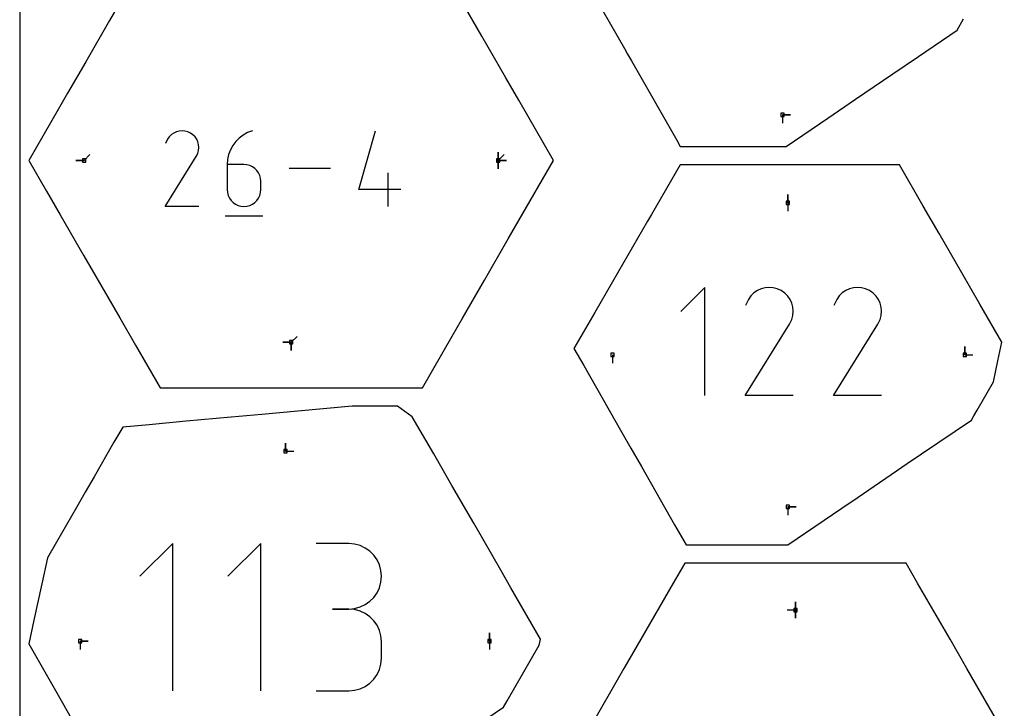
# Model space of a CAD drawing. Extents: x 0 to 600, y 0 to 900.
# Tile 13 of 55: x 0 to 170, y 662 to 781. Entities that reach past the tile are written whole.
import ezdxf

# ---------------------------------------------------------------- set-up
doc = ezdxf.new("R2010")
doc.units = 0

msp = doc.modelspace()

# ---------------------------------------------------------------- linework, layer by layer
at = {"layer": 'annotation', "color": 1}
for p, q in [((131.81433, 764.092545), (131.814329, 762.663795)), ((131.81433, 764.092545), (133.24308, 764.092545)), ((131.81433, 764.092545), (133.24308, 764.092545)), ((133.24308, 764.092545), (131.81433, 764.092545)), ((26.219431, 760.689579), (25.85687, 760.331872)), ((26.631335, 760.973618), (26.219431, 760.689579)), ((27.081556, 761.181123), (26.631335, 760.973618)), ((27.559068, 761.309232), (27.081556, 761.181123)), ((28.052843, 761.355078), (27.559068, 761.309232)), ((28.551855, 761.315799), (28.052843, 761.355078)), ((29.045077, 761.188528), (28.551855, 761.315799)), ((29.521484, 760.970403), (29.045077, 761.188528)), ((29.947578, 760.667835), (29.521484, 760.970403)), ((29.521484, 760.970403), (29.521484, 760.970403)), ((39.388168, 761.043931), (38.625884, 760.624268)), ((40.218878, 761.355397), (39.388168, 761.043931)), ((40.218878, 761.355397), (40.218878, 761.355397)), ((58.596465, 751.200084), (61.492133, 761.355397)), ((25.55468, 759.903362), (25.173886, 759.172893)), ((25.85687, 760.331872), (25.55468, 759.903362)), ((30.303839, 760.304755), (29.947578, 760.667835)), ((30.587099, 759.892291), (30.303839, 760.304755)), ((30.79419, 759.441571), (30.587099, 759.892291)), ((30.921945, 758.963723), (30.79419, 759.441571)), ((37.337889, 759.502407), (36.827829, 758.821239)), ((37.939849, 760.106922), (37.337889, 759.502407)), ((38.625884, 760.624268), (37.939849, 760.106922)), ((30.576241, 757.003599), (30.797511, 757.478684)), ((30.797511, 757.478684), (30.926773, 757.971151)), ((30.967195, 758.469874), (30.921945, 758.963723)), ((30.926773, 757.971151), (30.967195, 758.469874)), ((36.114709, 757.270997), (35.9273, 756.422952)), ((36.417494, 758.07393), (36.114709, 757.270997)), ((36.827829, 758.821239), (36.417494, 758.07393)), ((82.710088, 756.243143), (82.710088, 757.671893)), ((82.710088, 756.243143), (82.710088, 757.671893)), ((82.710088, 757.671893), (82.710088, 756.243143)), ((82.710088, 756.243143), (82.710088, 757.671893)), ((82.710088, 757.671893), (82.710088, 756.243143)), ((82.710088, 756.243143), (82.710088, 757.671893)), ((82.710088, 757.671893), (82.710088, 756.243143)), ((11.138844, 756.243143), (9.710094, 756.243143)), ((11.138844, 756.243143), (9.710094, 756.243143)), ((9.710094, 756.243143), (11.138844, 756.243143)), ((11.138844, 756.243143), (12.149122, 757.253422)), ((25.165697, 748.296939), (30.524649, 756.924164)), ((30.524649, 756.924164), (30.531056, 756.932092)), ((30.524649, 756.924164), (30.524649, 756.924164)), ((30.531056, 756.932092), (30.537199, 756.940086)), ((30.537199, 756.940086), (30.54312, 756.948216)), ((30.54312, 756.948216), (30.548859, 756.956548)), ((30.548859, 756.956548), (30.554457, 756.965149)), ((30.554457, 756.965149), (30.559953, 756.974087)), ((30.559953, 756.974087), (30.565389, 756.98343)), ((30.565389, 756.98343), (30.570805, 756.993245)), ((30.570805, 756.993245), (30.576241, 757.003599)), ((30.576241, 757.003599), (30.576241, 757.003599)), ((35.9273, 756.422952), (35.863091, 755.540311)), ((82.710088, 756.243143), (83.720367, 757.253422)), ((82.710088, 756.243143), (84.138838, 756.243143)), ((82.710088, 756.243143), (84.138838, 756.243143)), ((84.138838, 756.243143), (82.710088, 756.243143)), ((82.710088, 756.243143), (82.710088, 754.814393)), ((82.710088, 756.243143), (84.138838, 756.243143)), ((84.138838, 756.243143), (82.710088, 756.243143)), ((82.710088, 756.243143), (82.710088, 754.814393)), ((82.710088, 754.814393), (82.710088, 756.243143)), ((35.863091, 755.540311), (35.863091, 751.200084)), ((38.762854, 755.540311), (35.863091, 755.540311)), ((39.284384, 755.493769), (38.762854, 755.540311)), ((39.775125, 755.35954), (39.284384, 755.493769)), ((40.226915, 755.145717), (39.775125, 755.35954)), ((40.631593, 754.860397), (40.226915, 755.145717)), ((40.980996, 754.511674), (40.631593, 754.860397)), ((41.266962, 754.107642), (40.980996, 754.511674)), ((41.481329, 753.656396), (41.266962, 754.107642)), ((53.700811, 754.826221), (46.560728, 754.826221)), ((63.673712, 748.297045), (63.673712, 754.096571)), ((41.615935, 753.166031), (41.481329, 753.656396)), ((41.662617, 752.644642), (41.615935, 753.166031)), ((41.662617, 751.200084), (41.662617, 752.644642)), ((41.662617, 752.644642), (41.662617, 752.644642)), ((35.863091, 751.200084), (35.863091, 751.200084)), ((35.863091, 751.200084), (35.909908, 750.678442)), ((35.909908, 750.678442), (36.044851, 750.1874)), ((41.481329, 750.1874), (41.615935, 750.678442)), ((41.615935, 750.678442), (41.662617, 751.200084)), ((65.847101, 751.200084), (58.596465, 751.200084)), ((36.044851, 750.1874), (36.259656, 749.735174)), ((36.259656, 749.735174), (36.54606, 749.329979)), ((36.54606, 749.329979), (36.8958, 748.980032)), ((36.8958, 748.980032), (37.300613, 748.693549)), ((40.226915, 748.693549), (40.631593, 748.980032)), ((40.631593, 748.980032), (40.980996, 749.329979)), ((40.980996, 749.329979), (41.266962, 749.735174)), ((41.266962, 749.735174), (41.481329, 750.1874)), ((132.768443, 748.929136), (132.768443, 750.357886)), ((132.768443, 748.929136), (132.768443, 750.357886)), ((132.768443, 750.357886), (132.768443, 748.929136)), ((132.768443, 748.929136), (132.768443, 747.500386)), ((30.965223, 748.296939), (25.165697, 748.296939)), ((37.300613, 748.693549), (37.752235, 748.478747)), ((37.752235, 748.478747), (38.242403, 748.34384)), ((38.242403, 748.34384), (38.762854, 748.297045)), ((38.762854, 748.297045), (39.284384, 748.34384)), ((38.762854, 748.297045), (38.762854, 748.297045)), ((39.284384, 748.34384), (39.775125, 748.478747)), ((39.775125, 748.478747), (40.226915, 748.693549)), ((35.499904, 746.664751), (42.02908, 746.664751)), ((118.414234, 734.298199), (114.271082, 730.153878)), ((118.414234, 715.66161), (118.414234, 734.298199)), ((127.495504, 733.753332), (126.907643, 733.347959)), ((128.138049, 734.04948), (127.495504, 733.753332)), ((128.819543, 734.232313), (128.138049, 734.04948)), ((129.524248, 734.297744), (128.819543, 734.232313)), ((130.236427, 734.241685), (129.524248, 734.297744)), ((130.940343, 734.060048), (130.236427, 734.241685)), ((131.620259, 733.748744), (130.940343, 734.060048)), ((132.228371, 733.316926), (131.620259, 733.748744)), ((131.620259, 733.748744), (131.620259, 733.748744)), ((142.763993, 733.753332), (142.176132, 733.347959)), ((143.406538, 734.04948), (142.763993, 733.753332)), ((144.088032, 734.232313), (143.406538, 734.04948)), ((144.792737, 734.297744), (144.088032, 734.232313)), ((145.504916, 734.241685), (144.792737, 734.297744)), ((146.208832, 734.060048), (145.504916, 734.241685)), ((146.888748, 733.748744), (146.208832, 734.060048)), ((147.496861, 733.316926), (146.888748, 733.748744)), ((146.888748, 733.748744), (146.888748, 733.748744)), ((125.958925, 732.225887), (125.415465, 731.183379)), ((126.390204, 732.837447), (125.958925, 732.225887)), ((126.907643, 733.347959), (126.390204, 732.837447)), ((132.736819, 732.798746), (132.228371, 733.316926)), ((133.141082, 732.210087), (132.736819, 732.798746)), ((133.436638, 731.56683), (133.141082, 732.210087)), ((141.227414, 732.225887), (140.683954, 731.183379)), ((141.658694, 732.837447), (141.227414, 732.225887)), ((142.176132, 733.347959), (141.658694, 732.837447)), ((148.005308, 732.798746), (147.496861, 733.316926)), ((148.409571, 732.210087), (148.005308, 732.798746)), ((148.705127, 731.56683), (148.409571, 732.210087)), ((133.618966, 730.884855), (133.436638, 731.56683)), ((133.683546, 730.180044), (133.618966, 730.884855)), ((133.625857, 729.468279), (133.683546, 730.180044)), ((148.887455, 730.884855), (148.705127, 731.56683)), ((148.952035, 730.180044), (148.887455, 730.884855)), ((148.894346, 729.468279), (148.952035, 730.180044)), ((133.125585, 728.087409), (133.441377, 728.76544)), ((133.441377, 728.76544), (133.625857, 729.468279)), ((148.394074, 728.087409), (148.709866, 728.76544)), ((148.709866, 728.76544), (148.894346, 729.468279)), ((125.403778, 715.661459), (133.051955, 727.974042)), ((133.051955, 727.974042), (133.061098, 727.985356)), ((133.051955, 727.974042), (133.051955, 727.974042)), ((133.061098, 727.985356), (133.069866, 727.996766)), ((133.069866, 727.996766), (133.078316, 728.008369)), ((133.078316, 728.008369), (133.086507, 728.020259)), ((133.086507, 728.020259), (133.094496, 728.032535)), ((133.094496, 728.032535), (133.10234, 728.045292)), ((133.10234, 728.045292), (133.110098, 728.058626)), ((133.110098, 728.058626), (133.117827, 728.072633)), ((133.117827, 728.072633), (133.125585, 728.087409)), ((133.125585, 728.087409), (133.125585, 728.087409)), ((140.672267, 715.661459), (148.320444, 727.974042)), ((148.320444, 727.974042), (148.329587, 727.985356)), ((148.320444, 727.974042), (148.320444, 727.974042)), ((148.329587, 727.985356), (148.338355, 727.996766)), ((148.338355, 727.996766), (148.346806, 728.008369)), ((148.346806, 728.008369), (148.354996, 728.020259)), ((148.354996, 728.020259), (148.362985, 728.032535)), ((148.362985, 728.032535), (148.370829, 728.045292)), ((148.370829, 728.045292), (148.378587, 728.058626)), ((148.378587, 728.058626), (148.386316, 728.072633)), ((148.386316, 728.072633), (148.394074, 728.087409)), ((148.394074, 728.087409), (148.394074, 728.087409)), ((46.924466, 724.832776), (47.934745, 725.843055)), ((46.924466, 724.832776), (45.495716, 724.832776)), ((46.924466, 724.832776), (45.495716, 724.832776)), ((45.495716, 724.832776), (46.924466, 724.832776)), ((46.924466, 724.832776), (46.924466, 723.404026)), ((46.924466, 724.832776), (46.924466, 723.404026)), ((46.924466, 723.404026), (46.924466, 724.832776)), ((46.924466, 724.832776), (46.924466, 723.404026)), ((46.924466, 723.404026), (46.924466, 724.832776)), ((163.332593, 722.668825), (163.332593, 724.097575)), ((163.332593, 722.668825), (163.332593, 724.097575)), ((163.332593, 724.097575), (163.332593, 722.668825)), ((102.450882, 722.668825), (102.450882, 721.240075)), ((163.332593, 722.668825), (164.761343, 722.668825)), ((133.680732, 715.661459), (125.403778, 715.661459)), ((148.949222, 715.661459), (140.672267, 715.661459)), ((45.947937, 705.997926), (45.947937, 707.426676)), ((45.947937, 705.997926), (45.947937, 707.426676)), ((45.947937, 707.426676), (45.947937, 705.997926)), ((45.947937, 705.997926), (47.376687, 705.997926)), ((132.768443, 696.408503), (134.197193, 696.408503)), ((132.768443, 696.408503), (134.197193, 696.408503)), ((134.197193, 696.408503), (132.768443, 696.408503)), ((132.768443, 696.408503), (132.768443, 694.979753)), ((26.449077, 690.095588), (20.786241, 684.431155)), ((26.449077, 664.623211), (26.449077, 690.095588)), ((41.664053, 690.095588), (36.001218, 684.431155)), ((41.664053, 664.623211), (41.664053, 690.095588)), ((56.871842, 690.066036), (51.215396, 690.066036)), ((57.889167, 689.974722), (56.871842, 690.066036)), ((58.846435, 689.711572), (57.889167, 689.974722)), ((59.727724, 689.292769), (58.846435, 689.711572)), ((60.517112, 688.734497), (59.727724, 689.292769)), ((61.198678, 688.052943), (60.517112, 688.734497)), ((61.7565, 687.264289), (61.198678, 688.052943)), ((62.174657, 686.38472), (61.7565, 687.264289)), ((62.437226, 685.430421), (62.174657, 686.38472)), ((62.528288, 684.417577), (62.437226, 685.430421)), ((62.437226, 683.399978), (62.528288, 684.417577)), ((62.528288, 684.417577), (62.528288, 684.417577)), ((61.7565, 681.559624), (62.174657, 682.441976)), ((62.174657, 682.441976), (62.437226, 683.399978)), ((60.517112, 680.086085), (61.198678, 680.768976)), ((61.198678, 680.768976), (61.7565, 681.559624)), ((57.889167, 678.844479), (58.846435, 679.107783)), ((58.846435, 679.107783), (59.727724, 679.527003)), ((59.727724, 679.527003), (60.517112, 680.086085)), ((134.076636, 678.584528), (134.076636, 680.013278)), ((134.076636, 678.584528), (134.076636, 680.013278)), ((134.076636, 680.013278), (134.076636, 678.584528)), ((134.076636, 678.584528), (134.076636, 680.013278)), ((134.076636, 680.013278), (134.076636, 678.584528)), ((56.871842, 678.753144), (54.039625, 678.753144)), ((54.039625, 678.753144), (56.871842, 678.753144)), ((56.871842, 678.753144), (57.889167, 678.844479)), ((57.889167, 678.661831), (56.871842, 678.753144)), ((56.871842, 678.753144), (56.871842, 678.753144)), ((58.846435, 678.39868), (57.889167, 678.661831)), ((59.727724, 677.979877), (58.846435, 678.39868)), ((60.517112, 677.421606), (59.727724, 677.979877)), ((61.198678, 676.740051), (60.517112, 677.421606)), ((134.076636, 678.584528), (132.647886, 678.584528)), ((134.076636, 678.584528), (134.076636, 677.155778)), ((134.076636, 678.584528), (134.076636, 677.155778)), ((134.076636, 677.155778), (134.076636, 678.584528)), ((61.7565, 675.951397), (61.198678, 676.740051)), ((62.174657, 675.071828), (61.7565, 675.951397)), ((62.437226, 674.11753), (62.174657, 675.071828)), ((62.528288, 673.104685), (62.437226, 674.11753)), ((81.180718, 673.213505), (81.180718, 674.642255)), ((81.180718, 673.213505), (81.180718, 674.642255)), ((81.180718, 674.642255), (81.180718, 673.213505)), ((10.431191, 673.213505), (11.859941, 673.213505)), ((10.431191, 673.213505), (11.859941, 673.213505)), ((11.859941, 673.213505), (10.431191, 673.213505)), ((10.431191, 673.213505), (10.431191, 671.784755)), ((62.528288, 670.272469), (62.528288, 673.104685)), ((62.528288, 673.104685), (62.528288, 673.104685)), ((81.180718, 673.213505), (81.180718, 671.784755)), ((62.174657, 668.304682), (62.437226, 669.259204)), ((62.437226, 669.259204), (62.528288, 670.272469)), ((61.198678, 666.636446), (61.7565, 667.425047)), ((61.7565, 667.425047), (62.174657, 668.304682)), ((58.846435, 664.97829), (59.727724, 665.396922)), ((59.727724, 665.396922), (60.517112, 665.955022)), ((60.517112, 665.955022), (61.198678, 666.636446)), ((51.215396, 664.62401), (56.871842, 664.62401)), ((56.871842, 664.62401), (57.889167, 664.715271)), ((56.871842, 664.62401), (56.871842, 664.62401)), ((57.889167, 664.715271), (58.846435, 664.97829))]:
    msp.add_line(p, q, dxfattribs=at)
at = {"layer": 'boundary', "color": 5}
for p, q in [((96.481817, 789.587109), (104.506341, 775.550707)), ((79.870763, 777.704403), (75.705571, 784.918504)), ((16.808033, 782.605629), (15.527349, 780.387418)), ((15.527349, 780.387418), (11.408145, 773.25288)), ((162.005543, 778.734747), (163.141836, 780.70287)), ((84.014914, 770.526469), (79.870763, 777.704403)), ((155.348071, 774.210026), (162.005543, 778.734747)), ((104.506341, 775.550707), (105.070205, 774.564403)), ((105.070205, 774.564403), (105.728211, 773.413427)), ((11.408145, 773.25288), (8.279442, 767.833924)), ((105.728211, 773.413427), (113.545944, 759.738673)), ((150.932159, 771.208768), (155.348071, 774.210026)), ((144.454718, 766.806376), (150.932159, 771.208768)), ((86.26684, 766.626022), (84.014914, 770.526469)), ((8.279442, 767.833924), (6.669673, 765.045723)), ((92.261432, 756.243137), (86.26684, 766.626022)), ((139.682573, 763.562974), (144.454718, 766.806376)), ((6.669673, 765.045723), (1.5875, 756.243144)), ((132.482174, 758.669215), (139.682573, 763.562974)), ((113.545944, 759.738673), (114.157326, 758.669248)), ((114.157326, 758.669248), (117.865619, 758.669245)), ((117.865619, 758.669245), (132.482174, 758.669215)), ((1.5875, 756.243144), (4.66194, 750.918181)), ((86.340651, 745.9883), (92.261432, 756.243137)), ((114.1306, 755.494215), (109.174362, 746.908524)), ((115.715109, 755.4941), (114.1306, 755.494215)), ((119.577533, 755.494168), (115.715109, 755.4941)), ((129.113056, 755.494118), (119.577533, 755.494168)), ((138.573735, 755.494011), (129.113056, 755.494118)), ((139.465295, 755.494007), (138.573735, 755.494011)), ((149.300032, 755.494215), (139.465295, 755.494007)), ((152.034064, 755.494212), (149.300032, 755.494215)), ((156.156451, 748.35392), (152.034064, 755.494212)), ((4.66194, 750.918181), (7.020933, 746.83232)), ((158.885396, 743.627197), (156.156451, 748.35392)), ((7.020933, 746.83232), (11.105318, 739.757788)), ((84.435102, 742.687797), (86.340651, 745.9883)), ((108.494243, 745.730533), (102.440125, 735.245712)), ((109.174362, 746.908524), (108.494243, 745.730533)), ((80.310487, 735.543498), (84.435102, 742.687797)), ((162.813276, 736.823778), (158.885396, 743.627197)), ((11.105318, 739.757788), (17.285586, 729.053261)), ((76.448388, 728.854241), (80.310487, 735.543498)), ((102.440125, 735.245712), (99.380698, 729.946672)), ((165.922799, 731.437969), (162.813276, 736.823778)), ((169.742104, 724.822988), (165.922799, 731.437969)), ((17.285586, 729.053261), (20.007428, 724.338891)), ((74.729074, 725.876302), (76.448388, 728.854241)), ((99.380698, 729.946672), (95.794782, 723.735749)), ((69.592976, 716.980195), (74.729074, 725.876302)), ((20.007428, 724.338891), (24.255939, 716.980199)), ((95.794782, 723.735749), (97.476046, 720.794899)), ((169.063351, 721.649165), (169.742104, 724.822988)), ((168.278431, 717.979426), (169.063351, 721.649165)), ((97.476046, 720.794899), (104.079955, 709.24342)), ((24.255939, 716.980199), (34.935562, 716.980227)), ((34.935562, 716.980227), (35.763765, 716.980228)), ((35.763765, 716.980228), (47.738548, 716.980184)), ((47.738548, 716.980184), (57.948533, 716.980205)), ((57.948533, 716.980205), (58.502281, 716.980205)), ((58.502281, 716.980205), (59.099978, 716.980207)), ((59.099978, 716.980207), (69.592976, 716.980195)), ((165.471841, 713.118418), (168.278431, 717.979426)), ((57.442703, 713.805138), (48.093589, 712.948388)), ((58.406245, 713.805137), (57.442703, 713.805138)), ((59.66335, 713.805114), (58.406245, 713.805137)), ((63.957357, 713.805107), (59.66335, 713.805114)), ((65.298974, 713.805184), (63.957357, 713.805107)), ((67.851801, 711.943781), (65.298974, 713.805184)), ((164.912182, 712.149101), (165.471841, 713.118418)), ((36.562136, 711.891629), (28.787469, 711.179141)), ((41.841911, 712.375479), (36.562136, 711.891629)), ((48.093589, 712.948388), (41.841911, 712.375479)), ((71.550784, 705.536952), (67.851801, 711.943781)), ((155.87335, 705.547113), (164.476244, 711.394032)), ((164.476244, 711.394032), (164.912182, 712.149101)), ((17.809008, 710.173116), (16.298978, 707.557642)), ((22.355899, 710.589789), (17.809008, 710.173116)), ((28.787469, 711.179141), (22.355899, 710.589789)), ((104.079955, 709.24342), (105.634041, 706.525031)), ((16.298978, 707.557642), (12.851639, 701.586698)), ((105.634041, 706.525031), (107.447596, 703.352783)), ((74.709101, 700.066585), (71.550784, 705.536952)), ((153.398835, 703.865318), (155.87335, 705.547113)), ((107.447596, 703.352783), (113.194111, 693.300996)), ((144.895875, 698.086283), (153.398835, 703.865318)), ((12.851639, 701.586698), (11.338193, 698.965321)), ((78.461211, 693.567741), (74.709101, 700.066585)), ((11.338193, 698.965321), (9.79068, 696.284952)), ((142.072281, 696.16722), (144.895875, 698.086283)), ((9.79068, 696.284952), (6.343016, 690.313443)), ((132.767807, 689.843424), (142.072281, 696.16722)), ((83.14235, 685.459604), (78.461211, 693.567741)), ((113.194111, 693.300996), (115.170769, 689.843447)), ((6.343016, 690.313443), (4.789663, 687.622967)), ((115.170769, 689.843447), (127.160027, 689.843436)), ((127.160027, 689.843436), (132.767807, 689.843424)), ((4.789663, 687.622967), (3.822328, 683.130276)), ((114.935691, 686.668419), (112.956111, 683.237678)), ((119.307951, 686.668395), (114.935691, 686.668419)), ((132.229497, 686.668395), (119.307951, 686.668395)), ((138.046138, 686.667418), (132.229497, 686.668395)), ((149.256606, 686.667422), (138.046138, 686.667418)), ((153.217559, 686.668424), (149.256606, 686.667422)), ((155.197641, 683.238812), (153.217559, 686.668424)), ((84.912904, 682.392935), (83.14235, 685.459604)), ((3.822328, 683.130276), (2.463312, 676.818774)), ((90.024409, 673.539829), (84.912904, 682.392935)), ((112.956111, 683.237678), (107.350868, 673.52911)), ((160.803524, 673.529136), (155.197641, 683.238812)), ((2.463312, 676.818774), (1.5875, 672.751247)), ((1.5875, 672.751247), (2.970238, 670.332575)), ((84.274189, 662.927638), (89.802779, 672.503497)), ((89.802779, 672.503497), (90.024409, 673.539829)), ((107.350868, 673.52911), (104.441693, 668.492213)), ((163.711569, 668.492219), (160.803524, 673.529136)), ((2.970238, 670.332575), (6.429754, 664.281444)), ((104.441693, 668.492213), (97.980921, 657.301831)), ((170.172329, 657.301854), (163.711569, 668.492219)), ((6.429754, 664.281444), (9.903273, 658.205524)), ((83.616067, 661.787692), (84.274189, 662.927638)), ((77.69673, 657.764613), (83.616067, 661.787692))]:
    msp.add_line(p, q, dxfattribs=at)
at = {"layer": 'frame', "color": 5}
msp.add_line((0, 900), (0, 0), dxfattribs=at)
at = {"layer": 'hole', "color": 5}
for p, q in [((132.10008, 764.378295), (131.52858, 764.378295)), ((131.52858, 764.378295), (131.52858, 763.806795)), ((132.10008, 763.806795), (132.10008, 764.378295)), ((131.52858, 763.806795), (132.10008, 763.806795)), ((11.424594, 756.528893), (10.853094, 756.528893)), ((10.853094, 756.528893), (10.853094, 755.957393)), ((10.853094, 755.957393), (11.424594, 755.957393)), ((11.424594, 755.957393), (11.424594, 756.528893)), ((82.995838, 756.528893), (82.424338, 756.528893)), ((82.424338, 756.528893), (82.424338, 755.957393)), ((82.424338, 755.957393), (82.995838, 755.957393)), ((82.995838, 755.957393), (82.995838, 756.528893)), ((133.054193, 749.214886), (132.482693, 749.214886)), ((132.482693, 749.214886), (132.482693, 748.643386)), ((133.054193, 748.643386), (133.054193, 749.214886)), ((132.482693, 748.643386), (133.054193, 748.643386)), ((47.210216, 725.118526), (46.638716, 725.118526)), ((46.638716, 725.118526), (46.638716, 724.547026)), ((47.210216, 724.547026), (47.210216, 725.118526)), ((46.638716, 724.547026), (47.210216, 724.547026)), ((102.736632, 722.954575), (102.165132, 722.954575)), ((102.165132, 722.954575), (102.165132, 722.383075)), ((102.165132, 722.383075), (102.736632, 722.383075)), ((102.736632, 722.383075), (102.736632, 722.954575)), ((163.618343, 722.954575), (163.046843, 722.954575)), ((163.046843, 722.954575), (163.046843, 722.383075)), ((163.046843, 722.383075), (163.618343, 722.383075)), ((163.618343, 722.383075), (163.618343, 722.954575)), ((46.233687, 706.283676), (45.662187, 706.283676)), ((45.662187, 706.283676), (45.662187, 705.712176)), ((46.233687, 705.712176), (46.233687, 706.283676)), ((45.662187, 705.712176), (46.233687, 705.712176)), ((133.054193, 696.694253), (132.482693, 696.694253)), ((132.482693, 696.694253), (132.482693, 696.122753)), ((132.482693, 696.122753), (133.054193, 696.122753)), ((133.054193, 696.122753), (133.054193, 696.694253)), ((134.362386, 678.870278), (133.790886, 678.870278)), ((133.790886, 678.870278), (133.790886, 678.298778)), ((133.790886, 678.298778), (134.362386, 678.298778)), ((134.362386, 678.298778), (134.362386, 678.870278)), ((10.716941, 673.499255), (10.145441, 673.499255)), ((10.145441, 673.499255), (10.145441, 672.927755)), ((10.145441, 672.927755), (10.716941, 672.927755)), ((10.716941, 672.927755), (10.716941, 673.499255)), ((81.466468, 673.499255), (80.894968, 673.499255)), ((80.894968, 673.499255), (80.894968, 672.927755)), ((80.894968, 672.927755), (81.466468, 672.927755)), ((81.466468, 672.927755), (81.466468, 673.499255))]:
    msp.add_line(p, q, dxfattribs=at)

doc.saveas('drawing.dxf')
